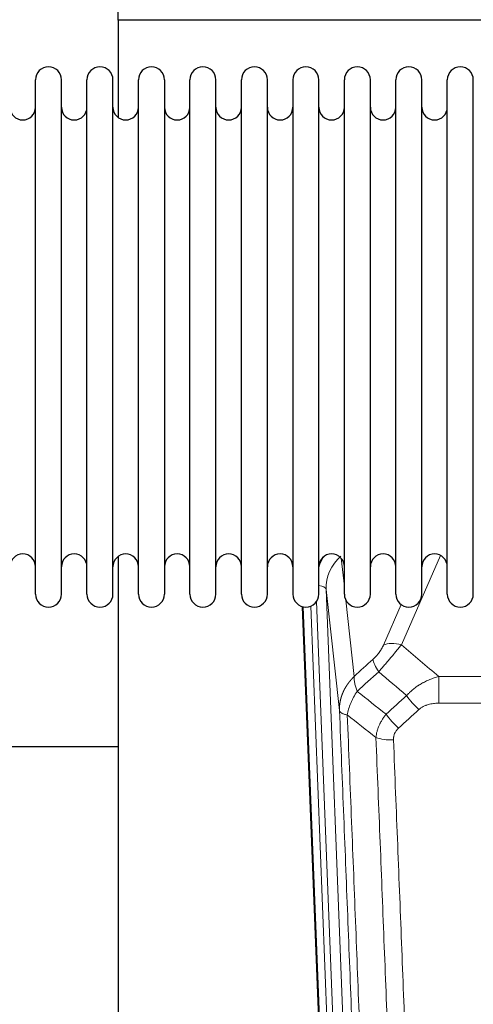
# Model space of a CAD drawing. Header units: inches. Extents: x 0 to 23760, y -13 to 16800.
# Tile 11 of 247: x 3740 to 3918, y 6366 to 6753. Entities that reach past the tile are written whole.
import ezdxf

# ---------------------------------------------------------------- set-up
doc = ezdxf.new("R2010")
doc.units = ezdxf.units.IN
doc.layers.add('254', color=7, linetype='Continuous', true_color=0xffffff)

msp = doc.modelspace()

# ---------------------------------------------------------------- linework, layer by layer
at = {"layer": '254', "color": 2, "linetype": 'Continuous', "lineweight": 25}
for p, q in [((3778.775, 6752.441), (3778.775, 6801.078)), ((3778.775, 6752.441), (3778.775, 6714.196)), ((4266.775, 6752.441), (3778.775, 6752.441)), ((3746.315, 6717.592), (3746.315, 6728.992)), ((3756.515, 6717.592), (3756.515, 6728.992)), ((3766.515, 6717.592), (3766.515, 6728.992)), ((3776.715, 6717.592), (3776.715, 6728.992)), ((3786.715, 6717.592), (3786.715, 6728.992)), ((3796.915, 6728.992), (3796.915, 6717.592)), ((3806.915, 6717.592), (3806.915, 6728.992)), ((3817.115, 6717.592), (3817.115, 6728.992)), ((3827.115, 6527.192), (3827.115, 6728.992)), ((3837.315, 6527.192), (3837.315, 6728.992)), ((3847.315, 6728.992), (3847.315, 6527.192)), ((3857.515, 6527.192), (3857.515, 6728.992)), ((3867.515, 6527.192), (3867.515, 6728.992)), ((3877.715, 6527.192), (3877.715, 6728.992)), ((3887.715, 6527.192), (3887.715, 6728.992)), ((3897.915, 6527.192), (3897.915, 6728.992)), ((3907.915, 6527.192), (3907.915, 6728.992)), ((3918.115, 6527.192), (3918.115, 6728.992)), ((3746.315, 6527.192), (3746.315, 6717.592)), ((3756.515, 6527.192), (3756.515, 6717.592)), ((3766.515, 6527.192), (3766.515, 6717.592)), ((3776.715, 6527.192), (3776.715, 6717.592)), ((3786.715, 6527.192), (3786.715, 6717.592)), ((3796.915, 6717.592), (3796.915, 6527.192)), ((3806.915, 6527.192), (3806.915, 6717.592)), ((3817.115, 6527.192), (3817.115, 6717.592)), ((3778.775, 6541.983), (3778.775, 6315.183)), ((3863.71, 6202.888), (3851.137, 6522.252)), ((3778.821, 6467.217), (3706.812, 6467.217))]:
    msp.add_line(p, q, dxfattribs=at)
at = {"layer": '254', "color": 110, "linetype": 'Continuous', "lineweight": 13}
for p, q in [((3866.287, 6541.223), (3867.515, 6530.136)), ((3905.282, 6542.346), (3889.902, 6507.315)), ((3860.351, 6528.97), (3873.417, 6197.076)), ((3865.599, 6481.564), (3860.351, 6528.97)), ((3864.084, 6199.63), (3851.385, 6522.193)), ((3854.32, 6522.461), (3867.078, 6198.41)), ((3856.607, 6524.285), (3869.425, 6198.703)), ((3868.104, 6524.812), (3871.414, 6494.915)), ((3882.84, 6507.165), (3889.82, 6523.064)), ((3904.528, 6494.795), (4137.701, 6494.795)), ((3904.528, 6484.364), (3904.528, 6494.795)), ((4137.701, 6484.364), (3904.528, 6484.364))]:
    msp.add_line(p, q, dxfattribs=at)
at = {"layer": '254', "color": 2, "linetype": 'Continuous', "lineweight": 25}
for centre, radius, start, end in [((3751.415, 6728.992), 5.1, 0, 180), ((3771.615, 6728.992), 5.1, 0, 180), ((3791.815, 6728.992), 5.1, 0, 180), ((3812.015, 6728.992), 5.1, 0, 180), ((3832.215, 6728.992), 5.1, 0, 180), ((3852.415, 6728.992), 5.1, 0, 180), ((3872.615, 6728.992), 5.1, 0, 180), ((3892.815, 6728.992), 5.1, 0, 180), ((3913.015, 6728.992), 5.1, 0, 180), ((3741.315, 6718.242), 5, 180, 0), ((3761.515, 6718.242), 5, 180, 0), ((3781.715, 6718.242), 5, 180, 0), ((3801.915, 6718.242), 5, 180, 0), ((3822.115, 6718.242), 5, 180, 0), ((3842.315, 6718.242), 5, 180, 0), ((3862.515, 6718.242), 5, 180, 0), ((3882.715, 6718.242), 5, 180, 0), ((3902.915, 6718.242), 5, 180, 0), ((3741.315, 6537.942), 5, 0, 180), ((3761.515, 6537.942), 5, 0, 180), ((3781.715, 6537.942), 5, 0, 180), ((3801.915, 6537.942), 5, 0, 180), ((3822.115, 6537.942), 5, 0, 180), ((3842.315, 6537.942), 5, 0, 180), ((3862.515, 6537.942), 5, 0, 180), ((3882.715, 6537.942), 5, 0, 180), ((3902.915, 6537.942), 5, 0, 180), ((3751.415, 6527.192), 5.1, 180, 0), ((3771.615, 6527.192), 5.1, 180, 0), ((3791.815, 6527.192), 5.1, 180, 0), ((3812.015, 6527.192), 5.1, 180, 0), ((3832.215, 6527.192), 5.1, 180, 0), ((3852.415, 6527.192), 5.1, 180, 0), ((3872.615, 6527.192), 5.1, 180, 0), ((3892.815, 6527.192), 5.1, 180, 0), ((3913.015, 6527.192), 5.1, 180, 0)]:
    msp.add_arc(centre, radius, start, end, dxfattribs=at)
at = {"layer": '254', "color": 110, "linetype": 'Continuous', "lineweight": 13}
for centre, major_axis, ratio, start_param, end_param in [((3880.378, 6531.315), (24.034, -0.11), 0.8859493, 2.6223803, 2.8322909), ((3880.378, 6529.468), (20.033, -0.591), 0.8872905, 2.3837407, 3.2028538), ((3856.359, 6528.749), (3.997, 0.157), 0.4614673, 0.0341943, 1.2593116), ((3889.902, 6501.144), (-9.156, 4.02), 0.5833249, 4.9631119, 5.806783), ((3885.814, 6495.545), (6.719, -7.407), 0.3029797, 3.5431496, 4.2886573), ((3896.77, 6486.158), (6.736, -7.391), 0.3030979, 4.2875497, 5.03344), ((3888.761, 6478.866), (6.729, -7.397), 0.3051216, 4.2889758, 5.0360109), ((3886.789, 6474.273), (-9.992, -0.404), 0.431453, 0.7935197, 1.5533391)]:
    msp.add_ellipse(centre, major_axis=major_axis, ratio=ratio, start_param=start_param, end_param=end_param, dxfattribs=at)
for points, knots in [([(3882.84, 6507.165), (3882.815, 6507.108), (3882.789, 6507.05), (3882.736, 6506.934), (3882.709, 6506.876), (3882.626, 6506.7), (3882.569, 6506.582), (3882.39, 6506.227), (3882.261, 6505.988), (3882.053, 6505.625), (3881.981, 6505.503), (3881.87, 6505.32), (3881.813, 6505.228), (3881.754, 6505.135), (3881.715, 6505.074), (3881.695, 6505.043), (3881.516, 6504.765), (3881.349, 6504.52), (3880.998, 6504.034), (3880.814, 6503.792), (3880.574, 6503.494), (3880.501, 6503.404), (3880.427, 6503.315), (3880.377, 6503.256), (3880.352, 6503.226), (3880.227, 6503.078), (3880.126, 6502.962), (3879.819, 6502.619), (3879.611, 6502.398), (3879.187, 6501.972), (3878.972, 6501.766), (3878.753, 6501.567)], [0, 0, 0, 0, 0.03125, 0.03125, 0.0625, 0.0625, 0.125, 0.125, 0.25, 0.25, 0.3125, 0.3125, 0.34375, 0.359375, 0.359375, 0.375, 0.375, 0.5, 0.5, 0.625, 0.625, 0.65625, 0.671875, 0.671875, 0.6875, 0.6875, 0.75, 0.75, 0.875, 0.875, 1, 1, 1, 1]), ([(3881.006, 6496.735), (3881.39, 6497.173), (3882.16, 6498.058), (3882.936, 6498.957), (3883.52, 6499.637), (3883.715, 6499.865), (3883.959, 6500.151), (3884.008, 6500.208), (3884.105, 6500.323), (3884.252, 6500.495), (3884.397, 6500.666), (3884.881, 6501.236), (3885.265, 6501.69), (3886.024, 6502.593), (3886.4, 6503.042), (3886.864, 6503.601), (3886.957, 6503.712), (3887.141, 6503.935), (3887.416, 6504.267), (3887.687, 6504.594), (3888.221, 6505.243), (3888.569, 6505.669), (3889.078, 6506.295), (3889.246, 6506.502), (3889.494, 6506.81), (3889.577, 6506.912), (3889.74, 6507.114), (3889.821, 6507.215), (3889.902, 6507.315)], [0, 0, 0, 0, 0.125, 0.25, 0.25, 0.3125, 0.3125, 0.328125, 0.328125, 0.34375, 0.375, 0.375, 0.5, 0.5, 0.625, 0.625, 0.65625, 0.65625, 0.6875, 0.75, 0.75, 0.875, 0.875, 0.9375, 0.9375, 0.96875, 0.96875, 1, 1, 1, 1]), ([(3865.599, 6481.564), (3865.598, 6481.584), (3865.597, 6481.623), (3865.595, 6481.683), (3865.593, 6481.743), (3865.592, 6481.803), (3865.591, 6481.862), (3865.59, 6481.922), (3865.589, 6481.982), (3865.588, 6482.041), (3865.588, 6482.101), (3865.588, 6482.161), (3865.589, 6482.22), (3865.589, 6482.28), (3865.59, 6482.339), (3865.591, 6482.399), (3865.592, 6482.459), (3865.593, 6482.518), (3865.595, 6482.578), (3865.597, 6482.637), (3865.599, 6482.697), (3865.602, 6482.756), (3865.604, 6482.816), (3865.607, 6482.875), (3865.61, 6482.934), (3865.613, 6482.994), (3865.617, 6483.053), (3865.621, 6483.112), (3865.625, 6483.172), (3865.629, 6483.231), (3865.633, 6483.29), (3865.638, 6483.35), (3865.643, 6483.409), (3865.648, 6483.468), (3865.653, 6483.527), (3865.659, 6483.586), (3865.665, 6483.645), (3865.671, 6483.704), (3865.677, 6483.763), (3865.684, 6483.822), (3865.69, 6483.881), (3865.697, 6483.94), (3865.704, 6483.999), (3865.712, 6484.058), (3865.719, 6484.117), (3865.727, 6484.176), (3865.735, 6484.235), (3865.743, 6484.293), (3865.752, 6484.352), (3865.761, 6484.411), (3865.77, 6484.469), (3865.779, 6484.528), (3865.788, 6484.586), (3865.798, 6484.645), (3865.807, 6484.703), (3865.817, 6484.762), (3865.828, 6484.82), (3865.838, 6484.878), (3865.849, 6484.936), (3865.86, 6484.995), (3865.871, 6485.053), (3865.882, 6485.111), (3865.893, 6485.169), (3865.905, 6485.227), (3865.917, 6485.285), (3865.929, 6485.343), (3865.942, 6485.401), (3865.954, 6485.459), (3865.967, 6485.517), (3865.98, 6485.574), (3865.993, 6485.632), (3866.007, 6485.69), (3866.02, 6485.747), (3866.034, 6485.805), (3866.048, 6485.862), (3866.062, 6485.92), (3866.077, 6485.977), (3866.091, 6486.034), (3866.106, 6486.092), (3866.121, 6486.149), (3866.137, 6486.206), (3866.152, 6486.263), (3866.168, 6486.32), (3866.184, 6486.377), (3866.2, 6486.434), (3866.216, 6486.491), (3866.232, 6486.548), (3866.249, 6486.604), (3866.266, 6486.661), (3866.283, 6486.717), (3866.3, 6486.774), (3866.318, 6486.83), (3866.335, 6486.887), (3866.353, 6486.943), (3866.371, 6487), (3866.39, 6487.056), (3866.408, 6487.112), (3866.427, 6487.168), (3866.445, 6487.224), (3866.464, 6487.28), (3866.484, 6487.336), (3866.503, 6487.392), (3866.523, 6487.447), (3866.542, 6487.503), (3866.562, 6487.559), (3866.583, 6487.614), (3866.603, 6487.67), (3866.624, 6487.725), (3866.644, 6487.78), (3866.665, 6487.836), (3866.686, 6487.891), (3866.708, 6487.946), (3866.729, 6488.001), (3866.751, 6488.056), (3866.773, 6488.111), (3866.795, 6488.166), (3866.817, 6488.22), (3866.839, 6488.275), (3866.862, 6488.329), (3866.885, 6488.384), (3866.908, 6488.438), (3866.931, 6488.493), (3866.954, 6488.547), (3866.978, 6488.601), (3867.001, 6488.655), (3867.025, 6488.709), (3867.049, 6488.763), (3867.073, 6488.817), (3867.098, 6488.871), (3867.122, 6488.925), (3867.147, 6488.978), (3867.172, 6489.032), (3867.197, 6489.085), (3867.222, 6489.139), (3867.248, 6489.192), (3867.273, 6489.245), (3867.299, 6489.298), (3867.325, 6489.351), (3867.351, 6489.404), (3867.377, 6489.457), (3867.404, 6489.51), (3867.43, 6489.562), (3867.457, 6489.615), (3867.484, 6489.667), (3867.511, 6489.72), (3867.539, 6489.772), (3867.566, 6489.824), (3867.594, 6489.877), (3867.622, 6489.929), (3867.649, 6489.981), (3867.678, 6490.033), (3867.706, 6490.084), (3867.734, 6490.136), (3867.763, 6490.188), (3867.792, 6490.239), (3867.821, 6490.291), (3867.85, 6490.342), (3867.879, 6490.393), (3867.908, 6490.444), (3867.938, 6490.495), (3867.968, 6490.546), (3867.997, 6490.597), (3868.027, 6490.648), (3868.058, 6490.699), (3868.088, 6490.749), (3868.118, 6490.8), (3868.149, 6490.85), (3868.18, 6490.9), (3868.211, 6490.951), (3868.242, 6491.001), (3868.273, 6491.051), (3868.304, 6491.101), (3868.336, 6491.15), (3868.368, 6491.2), (3868.4, 6491.25), (3868.432, 6491.299), (3868.464, 6491.349), (3868.496, 6491.398), (3868.528, 6491.447), (3868.561, 6491.496), (3868.594, 6491.545), (3868.627, 6491.594), (3868.66, 6491.643), (3868.693, 6491.692), (3868.726, 6491.74), (3868.759, 6491.789), (3868.793, 6491.837), (3868.827, 6491.886), (3868.861, 6491.934), (3868.895, 6491.982), (3868.929, 6492.03), (3868.963, 6492.078), (3868.997, 6492.126), (3869.032, 6492.173), (3869.067, 6492.221), (3869.101, 6492.268), (3869.136, 6492.316), (3869.171, 6492.363), (3869.207, 6492.41), (3869.242, 6492.457), (3869.277, 6492.504), (3869.313, 6492.551), (3869.349, 6492.598), (3869.385, 6492.644), (3869.421, 6492.691), (3869.457, 6492.737), (3869.493, 6492.783), (3869.529, 6492.83), (3869.566, 6492.876), (3869.603, 6492.922), (3869.639, 6492.967), (3869.676, 6493.013), (3869.713, 6493.059), (3869.75, 6493.104), (3869.788, 6493.15), (3869.825, 6493.195), (3869.862, 6493.24), (3869.9, 6493.285), (3869.938, 6493.33), (3869.976, 6493.375), (3870.014, 6493.42), (3870.052, 6493.465), (3870.09, 6493.509), (3870.128, 6493.554), (3870.167, 6493.598), (3870.205, 6493.642), (3870.244, 6493.686), (3870.283, 6493.73), (3870.322, 6493.774), (3870.361, 6493.818), (3870.4, 6493.861), (3870.439, 6493.905), (3870.479, 6493.948), (3870.518, 6493.992), (3870.558, 6494.035), (3870.597, 6494.078), (3870.637, 6494.121), (3870.677, 6494.164), (3870.717, 6494.207), (3870.757, 6494.249), (3870.797, 6494.292), (3870.838, 6494.334), (3870.878, 6494.376), (3870.919, 6494.418), (3870.96, 6494.46), (3871, 6494.502), (3871.041, 6494.544), (3871.082, 6494.586), (3871.123, 6494.627), (3871.164, 6494.669), (3871.206, 6494.71), (3871.247, 6494.752), (3871.288, 6494.793), (3871.33, 6494.834), (3871.372, 6494.875), (3871.4, 6494.902), (3871.414, 6494.915)], [0, 0, 0, 0, 0.0042303, 0.0084583, 0.0126838, 0.016907, 0.0211277, 0.0253461, 0.0295621, 0.0337757, 0.037987, 0.0421959, 0.0464023, 0.0506064, 0.0548082, 0.0590075, 0.0632045, 0.0673991, 0.0715913, 0.0757811, 0.0799686, 0.0841537, 0.0883364, 0.0925167, 0.0966947, 0.1008703, 0.1050435, 0.1092144, 0.1133829, 0.117549, 0.1217128, 0.1258741, 0.1300332, 0.1341898, 0.1383441, 0.1424961, 0.1466456, 0.1507929, 0.1549377, 0.1590802, 0.1632203, 0.1673581, 0.1714935, 0.1756266, 0.1797573, 0.1838856, 0.1880116, 0.1921352, 0.1962565, 0.2003755, 0.204492, 0.2086063, 0.2127182, 0.2168277, 0.2209349, 0.2250397, 0.2291422, 0.2332423, 0.2373401, 0.2414356, 0.2455287, 0.2496195, 0.2537079, 0.257794, 0.2618777, 0.2659591, 0.2700382, 0.2741149, 0.2781893, 0.2822614, 0.2863311, 0.2903985, 0.2944635, 0.2985262, 0.3025866, 0.3066447, 0.3107004, 0.3147538, 0.3188048, 0.3228536, 0.3269, 0.3309441, 0.3349858, 0.3390253, 0.3430624, 0.3470972, 0.3511296, 0.3551598, 0.3591876, 0.3632131, 0.3672363, 0.3712571, 0.3752757, 0.3792919, 0.3833058, 0.3873174, 0.3913267, 0.3953337, 0.3993384, 0.4033407, 0.4073408, 0.4113385, 0.4153339, 0.419327, 0.4233179, 0.4273064, 0.4312926, 0.4352765, 0.4392581, 0.4432373, 0.4472143, 0.451189, 0.4551614, 0.4591315, 0.4630993, 0.4670648, 0.471028, 0.4749889, 0.4789475, 0.4829038, 0.4868578, 0.4908095, 0.494759, 0.4987061, 0.502651, 0.5065936, 0.5105338, 0.5144718, 0.5184076, 0.522341, 0.5262721, 0.530201, 0.5341276, 0.5380519, 0.5419739, 0.5458936, 0.5498111, 0.5537262, 0.5576392, 0.5615498, 0.5654581, 0.5693642, 0.573268, 0.5771696, 0.5810688, 0.5849658, 0.5888606, 0.592753, 0.5966432, 0.6005311, 0.6044168, 0.6083002, 0.6121813, 0.6160602, 0.6199368, 0.6238111, 0.6276832, 0.6315531, 0.6354206, 0.6392859, 0.643149, 0.6470098, 0.6508684, 0.6547247, 0.6585787, 0.6624305, 0.66628, 0.6701273, 0.6739724, 0.6778152, 0.6816557, 0.685494, 0.6893301, 0.6931639, 0.6969955, 0.7008248, 0.7046519, 0.7084768, 0.7122994, 0.7161198, 0.7199379, 0.7237539, 0.7275675, 0.731379, 0.7351882, 0.7389952, 0.7427999, 0.7466024, 0.7504027, 0.7542008, 0.7579966, 0.7617902, 0.7655816, 0.7693708, 0.7731577, 0.7769424, 0.7807249, 0.7845052, 0.7882833, 0.7920591, 0.7958327, 0.7996042, 0.8033734, 0.8071403, 0.8109051, 0.8146677, 0.818428, 0.8221862, 0.8259421, 0.8296958, 0.8334474, 0.8371967, 0.8409438, 0.8446887, 0.8484314, 0.8521719, 0.8559102, 0.8596463, 0.8633802, 0.867112, 0.8708415, 0.8745688, 0.8782939, 0.8820169, 0.8857376, 0.8894562, 0.8931726, 0.8968867, 0.9005987, 0.9043086, 0.9080162, 0.9117216, 0.9154249, 0.919126, 0.9228249, 0.9265216, 0.9302161, 0.9339085, 0.9375987, 0.9412867, 0.9449725, 0.9486562, 0.9523377, 0.956017, 0.9596942, 0.9633691, 0.967042, 0.9707126, 0.9743811, 0.9780474, 0.9817116, 0.9853736, 0.9890334, 0.9926911, 0.9963466, 1, 1, 1, 1]), ([(3872.519, 6489.029), (3872.413, 6489.313), (3872.312, 6489.595), (3872.125, 6490.152), (3872.038, 6490.427), (3871.878, 6490.97), (3871.806, 6491.237), (3871.677, 6491.761), (3871.62, 6492.017), (3871.524, 6492.518), (3871.484, 6492.762), (3871.421, 6493.237), (3871.399, 6493.466), (3871.358, 6494.132), (3871.367, 6494.543), (3871.414, 6494.915)], [0, 0, 0, 0, 0.125, 0.125, 0.25, 0.25, 0.375, 0.375, 0.5, 0.5, 0.625, 0.625, 0.75, 0.75, 1, 1, 1, 1]), ([(3891.952, 6487.344), (3892.152, 6487.573), (3892.358, 6487.798), (3892.675, 6488.13), (3892.782, 6488.24), (3892.999, 6488.457), (3893.108, 6488.564), (3893.661, 6489.095), (3894.122, 6489.502), (3895.079, 6490.279), (3895.575, 6490.651), (3896.217, 6491.093), (3896.346, 6491.18), (3896.542, 6491.31), (3896.608, 6491.353), (3896.739, 6491.438), (3896.805, 6491.48), (3897.136, 6491.69), (3897.471, 6491.893), (3897.811, 6492.089), (3897.947, 6492.167), (3898.015, 6492.205), (3898.221, 6492.32), (3898.358, 6492.395), (3898.772, 6492.616), (3899.049, 6492.757), (3899.887, 6493.166), (3900.452, 6493.418), (3901.595, 6493.88), (3902.173, 6494.09), (3903.341, 6494.473), (3903.932, 6494.644), (3904.528, 6494.795)], [0, 0, 0, 0, 0.0625, 0.0625, 0.09375, 0.09375, 0.125, 0.125, 0.25, 0.25, 0.375, 0.375, 0.40625, 0.40625, 0.421875, 0.421875, 0.4375, 0.4375, 0.5, 0.515625, 0.515625, 0.53125, 0.53125, 0.5625, 0.5625, 0.625, 0.625, 0.75, 0.75, 0.875, 0.875, 1, 1, 1, 1]), ([(3868.654, 6479.783), (3868.783, 6480.528), (3868.962, 6481.29), (3869.418, 6482.835), (3869.696, 6483.617), (3870.183, 6484.79), (3870.358, 6485.182), (3870.73, 6485.963), (3870.928, 6486.352), (3871.554, 6487.514), (3872.016, 6488.28), (3872.519, 6489.029)], [0, 0, 0, 0, 0.25, 0.25, 0.5, 0.5, 0.625, 0.625, 0.75, 0.75, 1, 1, 1, 1]), ([(3896.77, 6481.889), (3896.895, 6482.003), (3897.025, 6482.114), (3897.227, 6482.273), (3897.295, 6482.325), (3897.433, 6482.427), (3897.502, 6482.477), (3897.855, 6482.719), (3898.149, 6482.894), (3898.759, 6483.213), (3899.075, 6483.356), (3899.483, 6483.516), (3899.565, 6483.547), (3899.73, 6483.607), (3899.812, 6483.636), (3900.06, 6483.72), (3900.227, 6483.772), (3900.728, 6483.917), (3901.065, 6483.998), (3901.745, 6484.136), (3902.087, 6484.191), (3902.777, 6484.279), (3903.124, 6484.311), (3903.823, 6484.354), (3904.175, 6484.364), (3904.528, 6484.364)], [0, 0, 0, 0, 0.0625, 0.0625, 0.09375, 0.09375, 0.125, 0.125, 0.25, 0.25, 0.375, 0.375, 0.40625, 0.40625, 0.4375, 0.4375, 0.5, 0.5, 0.625, 0.625, 0.75, 0.75, 0.875, 0.875, 1, 1, 1, 1]), ([(3877.794, 6158.895), (3877.349, 6171.743), (3876.443, 6197.594), (3875.036, 6236.838), (3874.066, 6263.311), (3873.512, 6278.291), (3873.45, 6279.956), (3873.326, 6283.29), (3873.14, 6288.293), (3872.704, 6299.992), (3872.325, 6310.061), (3872.007, 6318.474), (3871.943, 6320.158), (3871.816, 6323.528), (3871.624, 6328.586), (3871.173, 6340.41), (3870.783, 6350.582), (3869.997, 6370.977), (3868.934, 6398.305), (3867.293, 6439.699), (3866.169, 6467.564), (3865.599, 6481.564)], [0, 0, 0, 0, 0.125, 0.25, 0.375, 0.375, 0.390625, 0.390625, 0.40625, 0.4375, 0.5, 0.5, 0.515625, 0.515625, 0.53125, 0.5625, 0.625, 0.625, 0.75, 0.875, 1, 1, 1, 1]), ([(3865.599, 6481.564), (3865.628, 6481.36), (3865.718, 6481.164), (3865.941, 6480.89), (3866.03, 6480.802), (3866.236, 6480.633), (3866.353, 6480.552), (3866.615, 6480.398), (3866.759, 6480.326), (3867.073, 6480.19), (3867.243, 6480.127), (3867.607, 6480.011), (3867.801, 6479.957), (3868.211, 6479.862), (3868.428, 6479.82), (3868.654, 6479.783)], [0, 0, 0, 0, 0.25, 0.25, 0.375, 0.375, 0.5, 0.5, 0.625, 0.625, 0.75, 0.75, 0.875, 0.875, 1, 1, 1, 1]), ([(3868.654, 6479.783), (3869.226, 6465.73), (3870.353, 6437.759), (3871.998, 6396.208), (3873.065, 6368.777), (3873.853, 6348.304), (3874.244, 6338.093), (3874.696, 6326.224), (3874.888, 6321.147), (3875.016, 6317.765), (3875.08, 6316.074), (3875.399, 6307.629), (3875.779, 6297.522), (3876.217, 6285.778), (3876.403, 6280.756), (3876.527, 6277.409), (3876.589, 6275.737), (3877.145, 6260.701), (3878.118, 6234.126), (3879.529, 6194.733), (3880.437, 6168.783), (3880.883, 6155.887)], [0, 0, 0, 0, 0.125, 0.25, 0.375, 0.375, 0.4375, 0.46875, 0.484375, 0.484375, 0.5, 0.5, 0.5625, 0.59375, 0.609375, 0.609375, 0.625, 0.625, 0.75, 0.875, 1, 1, 1, 1]), ([(3879.906, 6470.916), (3879.942, 6471.31), (3879.996, 6471.704), (3880.084, 6472.199), (3880.102, 6472.298), (3880.142, 6472.496), (3880.163, 6472.595), (3880.228, 6472.892), (3880.276, 6473.089), (3880.433, 6473.68), (3880.675, 6474.464), (3880.982, 6475.24), (3881.238, 6475.819), (3881.35, 6476.06), (3881.469, 6476.3), (3881.517, 6476.395), (3881.541, 6476.443), (3881.614, 6476.587), (3881.664, 6476.682), (3881.918, 6477.157), (3882.137, 6477.53), (3882.602, 6478.266), (3883.096, 6478.989), (3883.648, 6479.689), (3883.939, 6480.034)], [0, 0, 0, 0, 0.125, 0.125, 0.15625, 0.15625, 0.1875, 0.1875, 0.25, 0.25, 0.375, 0.5, 0.5, 0.5625, 0.578125, 0.578125, 0.59375, 0.59375, 0.625, 0.625, 0.75, 0.75, 0.875, 1, 1, 1, 1]), ([(3886.789, 6469.955), (3886.781, 6470.169), (3886.783, 6470.382), (3886.8, 6470.648), (3886.804, 6470.701), (3886.814, 6470.808), (3886.819, 6470.861), (3886.839, 6471.02), (3886.854, 6471.125), (3886.909, 6471.439), (3886.958, 6471.645), (3887.078, 6472.052), (3887.15, 6472.253), (3887.276, 6472.55), (3887.322, 6472.648), (3887.394, 6472.794), (3887.419, 6472.842), (3887.47, 6472.938), (3887.496, 6472.986), (3887.631, 6473.223), (3887.749, 6473.406), (3888.005, 6473.759), (3888.143, 6473.929), (3888.438, 6474.257), (3888.595, 6474.415), (3888.761, 6474.567)], [0, 0, 0, 0, 0.125, 0.125, 0.15625, 0.15625, 0.1875, 0.1875, 0.25, 0.25, 0.375, 0.375, 0.5, 0.5, 0.5625, 0.5625, 0.59375, 0.59375, 0.625, 0.625, 0.75, 0.75, 0.875, 0.875, 1, 1, 1, 1]), ([(3891.88, 6152.318), (3891.442, 6165.016), (3890.55, 6190.561), (3889.628, 6216.408), (3888.925, 6235.906), (3888.689, 6242.424), (3888.213, 6255.498), (3887.973, 6262.054), (3887.246, 6281.778), (3886.754, 6294.999), (3886.13, 6311.613), (3886.005, 6314.94), (3885.753, 6321.602), (3885.374, 6331.607), (3884.991, 6341.649), (3884.22, 6361.782), (3883.176, 6388.756), (3881.566, 6429.608), (3880.464, 6457.103), (3879.906, 6470.916)], [0, 0, 0, 0, 0.125, 0.25, 0.25, 0.3125, 0.3125, 0.375, 0.375, 0.5, 0.5, 0.53125, 0.53125, 0.5625, 0.625, 0.625, 0.75, 0.875, 1, 1, 1, 1]), ([(3886.789, 6469.955), (3887.347, 6456.125), (3888.447, 6428.594), (3890.055, 6387.691), (3891.097, 6360.682), (3891.868, 6340.524), (3892.25, 6330.469), (3892.629, 6320.451), (3892.88, 6313.781), (3893.005, 6310.449), (3893.629, 6293.814), (3894.12, 6280.577), (3894.845, 6260.828), (3895.085, 6254.264), (3895.561, 6241.173), (3895.797, 6234.646), (3896.499, 6215.123), (3897.42, 6189.244), (3898.31, 6163.666), (3898.748, 6150.952)], [0, 0, 0, 0, 0.125, 0.25, 0.375, 0.375, 0.4375, 0.46875, 0.46875, 0.5, 0.5, 0.625, 0.625, 0.6875, 0.6875, 0.75, 0.75, 0.875, 1, 1, 1, 1])]:
    msp.add_open_spline(points, degree=3, knots=knots, dxfattribs=at)
for points in [[(3889.902, 6507.315), (3894.781, 6503.144), (3899.656, 6498.971), (3904.528, 6494.795)], [(3871.414, 6494.915), (3873.86, 6497.131), (3876.307, 6499.348), (3878.753, 6501.567)], [(3881.006, 6496.735), (3878.178, 6494.164), (3875.348, 6491.595), (3872.519, 6489.029)], [(3891.952, 6487.344), (3888.306, 6490.476), (3884.657, 6493.606), (3881.006, 6496.735)], [(3872.519, 6489.029), (3876.324, 6486.026), (3880.13, 6483.027), (3883.939, 6480.034)], [(3883.939, 6480.034), (3886.61, 6482.468), (3889.281, 6484.905), (3891.952, 6487.344)], [(3879.906, 6470.916), (3876.153, 6473.867), (3872.403, 6476.823), (3868.654, 6479.783)], [(3896.77, 6481.889), (3894.101, 6479.446), (3891.431, 6477.006), (3888.761, 6474.567)]]:
    msp.add_open_spline(points, degree=3, dxfattribs=at)

doc.saveas('drawing.dxf')
